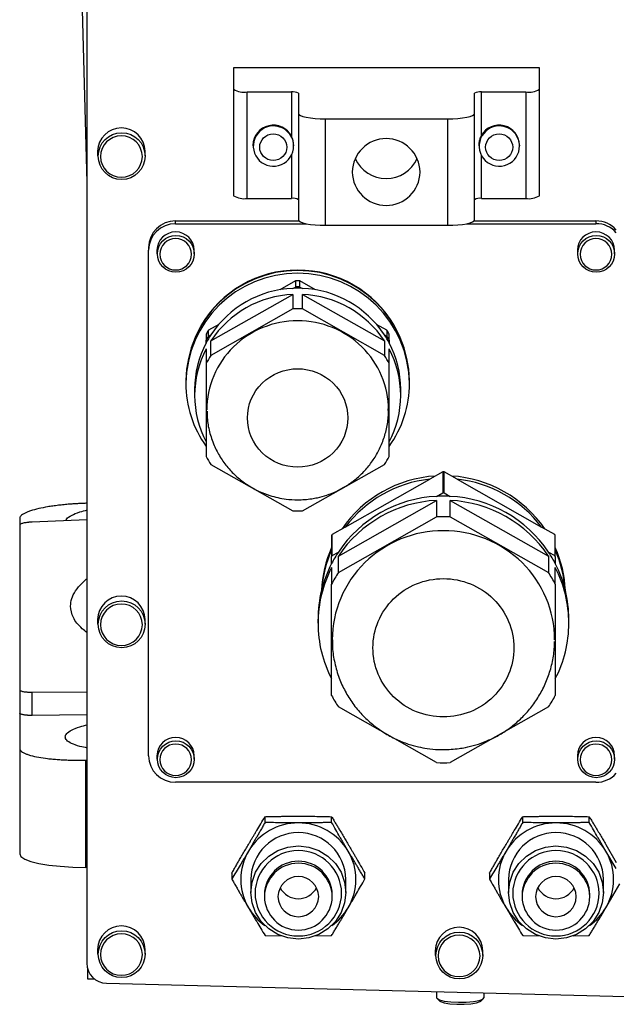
# Model space of a CAD drawing. Extents: x 0 to 841, y 0 to 594.
# Tile 104 of 142: x 727 to 741, y 139 to 163. Entities that reach past the tile are written whole.
import ezdxf

# ---------------------------------------------------------------- set-up
doc = ezdxf.new("R2010")
doc.units = 0
doc.layers.get('0').update_dxf_attribs({"linetype": 'CONTINUOUS'})

msp = doc.modelspace()

# ---------------------------------------------------------------- linework, layer by layer
at = {"color": 7, "linetype": 'CONTINUOUS'}
for p, q in [((728.3855, 175.0015), (728.3855, 139.6122)), ((728.1924, 166.0227), (728.3855, 158.7964)), ((731.9938, 161.6101), (731.9938, 161.0825)), ((739.5105, 161.6101), (731.9938, 161.6101)), ((739.5105, 161.0825), (739.5105, 161.6101)), ((731.9938, 161.0825), (731.9938, 158.4685)), ((732.3272, 161.0165), (733.4188, 161.0165)), ((732.3272, 158.4026), (732.3272, 161.0165)), ((733.4188, 161.0165), (733.4188, 159.9232)), ((733.5855, 160.9835), (733.5855, 160.4889)), ((737.9188, 160.4889), (737.9188, 160.9835)), ((738.0855, 161.0165), (739.1772, 161.0165)), ((738.0855, 159.9483), (738.0855, 161.0165)), ((739.1772, 161.0165), (739.1772, 158.4026)), ((739.5105, 158.4685), (739.5105, 161.0825)), ((733.5855, 160.4889), (733.5855, 157.8749)), ((737.9188, 157.8749), (737.9188, 160.4889)), ((734.2522, 157.743), (734.2522, 160.357)), ((734.2522, 160.357), (737.2522, 160.357)), ((737.2522, 160.357), (737.2522, 157.743)), ((732.4688, 159.7095), (732.4688, 159.693)), ((733.4688, 159.693), (733.4688, 159.7096)), ((738.0222, 159.7096), (738.0222, 159.693)), ((739.0222, 159.693), (739.0222, 159.7095)), ((728.6522, 159.5596), (728.6522, 159.4441)), ((729.8188, 159.4441), (729.8188, 159.5596)), ((732.3272, 158.4026), (733.4188, 158.4026)), ((738.0855, 158.4026), (739.1772, 158.4026)), ((730.5688, 157.8475), (733.6001, 157.8475)), ((730.5688, 157.7815), (730.5688, 157.8475)), ((730.5688, 157.7815), (733.7815, 157.7815)), ((734.2522, 157.743), (737.2522, 157.743)), ((737.7228, 157.7815), (740.9022, 157.7815)), ((737.9042, 157.8475), (740.9022, 157.8475)), ((740.9022, 157.8475), (740.9022, 157.7815)), ((729.9022, 157.194), (729.9022, 157.128)), ((729.9022, 144.7118), (729.9022, 157.128)), ((730.1105, 157.128), (730.1105, 157.0423)), ((731.0272, 157.0423), (731.0272, 157.128)), ((740.4438, 157.128), (740.4438, 157.0423)), ((741.3605, 157.0423), (741.3605, 157.128)), ((733.5119, 156.3742), (733.1273, 156.1565)), ((733.5119, 156.3742), (733.5119, 156.2258)), ((733.6258, 156.2258), (733.6258, 156.3742)), ((734.0103, 156.1565), (733.6258, 156.3742)), ((731.4356, 154.9023), (733.452, 156.0435)), ((733.452, 156.1919), (733.5119, 156.2258)), ((733.452, 156.0435), (733.452, 155.6873)), ((733.6258, 156.2258), (733.6856, 156.1919)), ((733.6856, 155.6873), (733.6856, 156.0435)), ((733.6856, 156.0435), (735.702, 154.9023)), ((733.452, 155.6873), (731.4356, 154.5462)), ((735.702, 154.5462), (733.6856, 155.6873)), ((731.6292, 155.3087), (731.3758, 155.1653)), ((735.7619, 155.1653), (735.5084, 155.3087)), ((731.3188, 155.0686), (731.3188, 154.9202)), ((731.3758, 155.0169), (731.3758, 155.1653)), ((731.3758, 155.0169), (731.4356, 155.0507)), ((735.702, 155.0507), (735.7619, 155.0169)), ((735.7619, 155.1653), (735.7619, 155.0169)), ((735.8188, 154.9202), (735.8188, 155.0686)), ((731.3188, 154.8524), (731.3188, 154.9202)), ((731.4356, 154.5462), (731.4356, 154.9023)), ((735.702, 154.9023), (735.702, 154.5462)), ((735.8188, 154.9202), (735.8188, 154.8524)), ((731.3188, 154.704), (731.3188, 154.3479)), ((735.8188, 154.3479), (735.8188, 154.704)), ((731.3188, 154.3479), (731.3188, 152.0656)), ((735.8188, 152.0656), (735.8188, 154.3479)), ((730.8188, 153.9256), (730.8188, 153.8597)), ((736.3188, 153.8597), (736.3188, 153.9256)), ((731.0355, 153.7113), (731.0355, 153.5629)), ((736.1022, 153.5629), (736.1022, 153.7113)), ((731.4356, 151.8673), (733.452, 150.7261)), ((733.6856, 150.7261), (735.702, 151.8673)), ((737.1369, 151.6865), (736.8155, 151.5046)), ((737.1369, 151.6865), (737.1369, 151.1688)), ((737.1674, 151.1688), (737.1674, 151.6865)), ((737.4888, 151.5046), (737.1674, 151.6865)), ((734.7388, 150.3293), (736.8155, 151.5046)), ((737.4888, 151.5046), (739.5655, 150.3293)), ((734.5695, 149.6169), (736.9848, 150.9837)), ((736.9848, 151.0826), (737.1369, 151.1688)), ((736.9848, 150.9837), (736.9848, 150.5781)), ((737.1674, 151.1688), (737.3195, 151.0826)), ((737.3195, 150.5781), (737.3195, 150.9837)), ((737.3195, 150.9837), (739.7348, 149.6169)), ((728.3855, 150.9125), (728.3585, 150.9117)), ((726.7355, 150.5403), (726.7355, 150.3774)), ((728.3855, 150.5088), (727.0398, 150.4509)), ((734.5695, 149.2112), (736.9848, 150.5781)), ((737.3195, 150.5781), (739.7348, 149.2112)), ((726.7355, 150.3774), (726.7355, 146.3305)), ((734.7388, 150.3293), (734.4174, 150.1474)), ((739.8869, 150.1474), (739.5655, 150.3293)), ((734.4022, 150.1215), (734.4022, 149.6038)), ((734.4174, 149.6297), (734.4174, 150.1474)), ((739.8869, 150.1474), (739.8869, 149.6297)), ((739.9022, 149.6038), (739.9022, 150.1215)), ((734.4022, 149.4316), (734.4022, 149.6038)), ((734.4174, 149.6297), (734.5695, 149.7158)), ((734.5695, 149.2112), (734.5695, 149.6169)), ((739.7348, 149.7158), (739.8869, 149.6297)), ((739.7348, 149.6169), (739.7348, 149.2112)), ((739.9022, 149.6038), (739.9022, 149.4316)), ((734.4022, 149.3327), (734.4022, 148.927)), ((739.9022, 148.927), (739.9022, 149.3327)), ((734.4022, 146.1933), (734.4022, 148.927)), ((739.9022, 148.927), (739.9022, 146.1933)), ((728.6522, 148.0582), (728.6522, 147.9428)), ((729.8188, 147.9428), (729.8188, 148.0582)), ((734.0688, 148.0647), (734.0688, 147.9658)), ((740.2355, 147.9658), (740.2355, 148.0647)), ((734.4253, 147.5602), (734.4254, 147.5175)), ((726.7355, 146.3305), (726.7355, 145.7587)), ((727.0398, 146.2726), (728.3855, 146.2838)), ((727.0398, 145.7008), (727.0398, 146.2726)), ((736.9848, 144.5423), (734.5695, 145.9091)), ((739.7348, 145.9091), (737.3195, 144.5423)), ((726.7355, 145.7587), (726.7355, 144.892)), ((728.3855, 145.712), (727.0398, 145.7008)), ((726.7355, 144.892), (726.7355, 142.2975)), ((730.1105, 144.7118), (730.1105, 144.626)), ((731.0272, 144.626), (731.0272, 144.7118)), ((740.4438, 144.7118), (740.4438, 144.626)), ((741.3605, 144.626), (741.3605, 144.7118)), ((728.3585, 144.604), (728.3855, 144.6046)), ((728.3585, 141.9678), (728.3585, 144.604)), ((740.9022, 144.0583), (730.5688, 144.0583)), ((732.7676, 143.0724), (732.7676, 143.2141)), ((734.4034, 143.0724), (734.4034, 143.2141)), ((739.1009, 143.0724), (739.1009, 143.2141)), ((740.7367, 143.0724), (740.7367, 143.2141)), ((741.1457, 142.5314), (741.4022, 142.0887)), ((741.4022, 141.9383), (741.1457, 142.3665)), ((728.3855, 141.9677), (728.3585, 141.9678)), ((731.9497, 141.8254), (731.9497, 141.6838)), ((735.2213, 141.6838), (735.2213, 141.8254)), ((738.283, 141.8254), (738.283, 141.6838)), ((732.4188, 141.6722), (732.4188, 141.3527)), ((734.7522, 141.3527), (734.7522, 141.6722)), ((738.7522, 141.6722), (738.7522, 141.3527)), ((741.0855, 141.3527), (741.0855, 141.6722)), ((741.1457, 140.9778), (741.4853, 141.5641)), ((732.7522, 141.2995), (732.7522, 141.25)), ((734.4188, 141.25), (734.4188, 141.2995)), ((739.0855, 141.2995), (739.0855, 141.25)), ((740.7522, 141.25), (740.7522, 141.2995)), ((732.7676, 140.2951), (733.2068, 140.2889)), ((734.0117, 140.2895), (734.4034, 140.2951)), ((739.1009, 140.2951), (739.5402, 140.2889)), ((740.345, 140.2895), (740.7367, 140.2951)), ((728.6522, 139.955), (728.6522, 139.8395)), ((729.8188, 139.8395), (729.8188, 139.955)), ((736.9522, 139.9223), (736.9522, 139.8069)), ((738.1188, 139.8069), (738.1188, 139.9223)), ((728.4022, 139.4867), (728.4022, 139.2334)), ((728.4022, 139.2334), (728.5738, 139.229)), ((728.8724, 139.1223), (743.4022, 138.7493)), ((736.9855, 138.914), (736.9855, 138.771)), ((738.1522, 138.771), (738.1522, 138.8841)), ((736.9975, 138.7477), (737.0628, 138.685)), ((738.0749, 138.685), (738.1402, 138.7477))]:
    msp.add_line(p, q, dxfattribs=at)
at = {"color": 8, "linetype": 'CONTINUOUS'}
for p, q in [((733.4188, 159.4794), (733.4188, 158.4026)), ((738.0855, 158.4026), (738.0855, 159.4543))]:
    msp.add_line(p, q, dxfattribs=at)
at = {"color": 7, "linetype": 'CONTINUOUS'}
for points in [[(733.5855, 160.4889), (733.5983, 160.4631), (733.6362, 160.4384), (733.6978, 160.4156), (733.7808, 160.3956), (733.8818, 160.3792), (733.997, 160.367), (734.1221, 160.3595), (734.2522, 160.357)], [(737.2522, 160.357), (737.3822, 160.3595), (737.5073, 160.367), (737.6225, 160.3792), (737.7236, 160.3956), (737.8065, 160.4156), (737.8681, 160.4384), (737.906, 160.4631), (737.9188, 160.4889)], [(733.3592, 159.9993), (733.4387, 159.8607), (733.4688, 159.693)], [(738.9125, 159.9993), (738.992, 159.8607), (739.0222, 159.693)], [(733.5855, 157.8749), (733.5983, 157.8492), (733.6362, 157.8244), (733.6978, 157.8016), (733.7808, 157.7816), (733.8818, 157.7652), (733.997, 157.7531), (734.1221, 157.7455), (734.2522, 157.743)], [(737.2522, 157.743), (737.3822, 157.7455), (737.5073, 157.7531), (737.6225, 157.7652), (737.7236, 157.7816), (737.8065, 157.8016), (737.8681, 157.8244), (737.906, 157.8492), (737.9188, 157.8749)], [(734.7522, 141.3527), (734.7229, 141.0983), (734.6366, 140.8565), (734.4976, 140.6397), (734.3129, 140.4586), (734.0917, 140.3224), (733.8451, 140.2378), (733.5855, 140.2091), (733.3259, 140.2378), (733.0793, 140.3224), (732.8581, 140.4586), (732.6734, 140.6397), (732.5344, 140.8565), (732.4481, 141.0983), (732.4188, 141.3527), (732.4481, 141.6072), (732.5344, 141.8489), (732.6734, 142.0658), (732.8581, 142.2468), (733.0793, 142.3831), (733.3259, 142.4677), (733.5855, 142.4963), (733.8451, 142.4677), (734.0917, 142.3831), (734.3129, 142.2468), (734.4976, 142.0658), (734.6366, 141.8489), (734.7229, 141.6072), (734.7522, 141.3527)], [(741.0855, 141.3527), (741.0562, 141.0983), (740.97, 140.8565), (740.831, 140.6397), (740.6462, 140.4586), (740.425, 140.3224), (740.1784, 140.2378), (739.9188, 140.2091), (739.6592, 140.2378), (739.4126, 140.3224), (739.1914, 140.4586), (739.0067, 140.6397), (738.8677, 140.8565), (738.7814, 141.0983), (738.7522, 141.3527), (738.7814, 141.6072), (738.8677, 141.8489), (739.0067, 142.0658), (739.1914, 142.2468), (739.4126, 142.3831), (739.6592, 142.4677), (739.9188, 142.4963), (740.1784, 142.4677), (740.425, 142.3831), (740.6462, 142.2468), (740.831, 142.0658), (740.97, 141.8489), (741.0562, 141.6072), (741.0855, 141.3527)], [(726.7355, 142.2975), (726.7665, 142.2342), (726.8582, 142.1733), (727.0074, 142.117), (727.2083, 142.0674), (727.4537, 142.0263), (727.7342, 141.9953), (728.0397, 141.9756), (728.3585, 141.9678)], [(736.9855, 138.771), (736.9934, 138.752), (737.0558, 138.716), (737.1737, 138.686), (737.3345, 138.6653), (737.5207, 138.6559), (737.712, 138.6591), (737.8879, 138.6743), (738.0292, 138.7001), (738.1206, 138.7335), (738.1522, 138.771), (738.1522, 138.771)], [(737.0628, 138.685), (737.0833, 138.6706), (737.173, 138.6399), (737.3105, 138.6171), (737.4791, 138.6049), (737.6585, 138.6049), (737.8272, 138.6171), (737.9646, 138.6399), (738.0543, 138.6706), (738.0749, 138.685)]]:
    msp.add_lwpolyline(points, dxfattribs=at)
for centre, radius in [((729.2435, 159.4417), 0.5754), ((730.5751, 157.0402), 0.4521), ((740.9084, 157.0402), 0.4521), ((729.2435, 147.9404), 0.5754), ((730.5751, 144.6239), 0.4521), ((740.9084, 144.6239), 0.4521), ((729.2435, 139.8371), 0.5754), ((737.5435, 139.8044), 0.5754)]:
    msp.add_circle(centre, radius, dxfattribs=at)
for centre, radius, start, end in [((732.2471, 161.4871), 0.4774, 237.96004, 279.65561), ((733.4589, 160.7812), 0.2387, 57.96048, 99.65558), ((738.0455, 160.7812), 0.2387, 80.34442, 122.03952), ((739.2572, 161.4871), 0.4774, 260.34456, 302.03975), ((729.2355, 159.5504), 0.5834, 0.8961, 179.1039), ((732.97, 159.6999), 0.5013, 26.45204, 178.89559), ((732.9734, 159.6878), 0.4954, 90.54512, 0.60922), ((738.5268, 159.6878), 0.4954, 90.54512, 0.60922), ((738.5209, 159.6998), 0.5013, 1.10815, 150.29261), ((729.2355, 159.4231), 0.5167, 0.86581, 179.13419), ((735.7455, 159.0373), 0.8334, 0.87183, 179.12817), ((729.2355, 159.4388), 0.5167, 180.86609, 359.13391), ((735.7455, 159.7301), 0.8391, 204.68112, 335.31888), ((735.7455, 159.0627), 0.8334, 180.87187, 359.12813), ((732.2471, 158.8732), 0.4774, 237.96004, 279.65561), ((739.2572, 158.8732), 0.4774, 260.34456, 302.03975), ((733.4589, 158.1672), 0.2387, 57.96048, 99.65558), ((738.0455, 158.1672), 0.2387, 80.34442, 122.03952), ((730.5623, 157.1873), 0.6602, 89.43371, 179.42227), ((730.5623, 157.1214), 0.6602, 89.43371, 179.42227), ((740.904, 157.176), 0.6714, 42.10372, 90.15834), ((740.904, 157.1101), 0.6714, 42.10372, 90.15834), ((730.5688, 157.1207), 0.4584, 0.92077, 179.07923), ((740.9022, 157.1207), 0.4584, 0.9207, 179.0793), ((730.5688, 157.0228), 0.3917, 0.92067, 179.07933), ((740.9022, 157.0228), 0.3917, 0.92062, 179.07938), ((730.5688, 157.0354), 0.3917, 180.92067, 359.07933), ((740.9022, 157.0354), 0.3917, 180.92062, 359.07938), ((733.5688, 153.8825), 2.7503, 0.89908, 179.10092), ((733.5688, 153.8165), 2.7503, 0.89908, 179.10092), ((733.5688, 153.8837), 2.7574, 30.26709, 149.73291), ((733.5688, 153.7591), 2.6157, 88.75265, 91.24735), ((733.559, 153.6509), 2.5433, 92.41007, 146.60411), ((733.559, 153.5025), 2.5433, 92.41007, 146.60411), ((733.5688, 153.6097), 2.5848, 87.40998, 92.59002), ((733.5688, 153.6107), 2.6157, 88.75265, 91.24735), ((733.5787, 153.6509), 2.5433, 33.39587, 87.58995), ((733.5787, 153.5025), 2.5433, 33.39587, 87.58995), ((733.5688, 153.1052), 2.5848, 87.40998, 92.59002), ((733.5038, 153.8468), 2.5034, 148.21858, 150.78666), ((733.504, 153.6989), 2.471, 146.83286, 152.17144), ((733.6332, 153.6987), 2.4715, 27.8292, 33.16676), ((733.6332, 153.8464), 2.5041, 29.21426, 31.78159), ((733.4794, 153.7102), 2.4439, 152.13682, 179.97544), ((733.5038, 153.6984), 2.5034, 148.21858, 150.78666), ((733.6332, 153.698), 2.5041, 29.21426, 31.78159), ((733.6582, 153.7102), 2.4439, 0.02461, 27.86313), ((733.4794, 153.5618), 2.4439, 152.13682, 179.97544), ((733.6582, 153.5618), 2.4439, 0.02461, 27.86313), ((733.504, 153.1944), 2.471, 146.83286, 152.17144), ((733.6332, 153.1941), 2.4715, 27.8292, 33.16676), ((733.4799, 153.8626), 2.6611, 180.06205, 215.69794), ((733.6562, 153.8631), 2.6627, 324.31319, 359.92682), ((733.4794, 153.5639), 2.4439, 180.02452, 207.86322), ((733.6582, 153.5639), 2.4439, 332.13683, 359.97543), ((733.504, 153.2191), 2.471, 207.82856, 213.16714), ((733.6332, 153.2194), 2.4715, 326.83324, 332.1708), ((737.1522, 148.4598), 3.2268, 89.72946, 90.27054), ((737.1389, 148.5787), 3.0096, 93.53311, 145.48104), ((737.1397, 148.5093), 3.0127, 96.17808, 142.83606), ((737.1619, 148.5726), 3.016, 34.57774, 86.40811), ((737.1646, 148.5093), 3.0127, 37.16395, 83.8219), ((737.1401, 147.991), 3.0955, 92.87532, 146.13883), ((737.1401, 147.8921), 3.0955, 92.87532, 146.13883), ((737.1522, 147.9418), 3.1453, 86.94939, 93.05061), ((737.1522, 147.942), 3.2268, 89.72946, 90.27054), ((737.1643, 147.991), 3.0955, 33.86116, 87.12469), ((737.1643, 147.8921), 3.0955, 33.86116, 87.12469), ((733.5688, 153.3083), 2.5848, 267.40998, 272.59002), ((737.1522, 147.4373), 3.1453, 86.94939, 93.05061), ((737.055, 148.5763), 3.0701, 149.22051, 149.78078), ((737.2529, 148.5785), 3.0659, 30.21833, 30.77936), ((737.0443, 148.6473), 2.8922, 156.00017, 177.4932), ((737.0461, 148.5809), 2.894, 156.00548, 175.77676), ((737.26, 148.6473), 2.8922, 2.50682, 23.99984), ((737.2596, 148.5812), 2.8926, 4.2186, 23.9992), ((737.0741, 148.0493), 3.0083, 146.35967, 152.64451), ((737.055, 148.0586), 3.0701, 149.22051, 149.78078), ((737.2305, 148.0494), 3.008, 27.35517, 33.64064), ((737.2529, 148.0608), 3.0659, 30.21833, 30.77936), ((737.043, 148.0635), 2.9741, 152.61336, 179.97654), ((737.043, 147.9646), 2.9741, 152.61336, 179.97654), ((737.2614, 148.0635), 2.9741, 0.02342, 27.38668), ((737.2614, 147.9646), 2.9741, 0.02342, 27.38668), ((737.0741, 147.5447), 3.0083, 146.35967, 152.64451), ((737.2305, 147.5449), 3.008, 27.35517, 33.64064), ((729.2355, 148.0491), 0.5834, 0.89618, 179.10382), ((729.2355, 147.9218), 0.5167, 0.86581, 179.13419), ((729.2355, 147.9374), 0.5167, 180.86581, 359.13419), ((737.043, 147.967), 2.9741, 180.02343, 207.38667), ((737.2614, 147.967), 2.9741, 332.6133, 359.9766), ((737.0741, 147.5757), 3.0083, 207.35547, 213.64024), ((737.2305, 147.5755), 3.008, 326.35945, 332.64484), ((730.5688, 144.7044), 0.4584, 0.92071, 179.07929), ((740.9022, 144.7044), 0.4584, 0.92065, 179.07935), ((730.5688, 144.6065), 0.3917, 0.9207, 179.0793), ((740.9022, 144.6065), 0.3917, 0.92065, 179.07935), ((730.5623, 144.7184), 0.6602, 180.57775, 270.56627), ((730.5688, 144.6191), 0.3917, 180.92076, 359.07924), ((737.1522, 147.6832), 3.1454, 266.94953, 273.05047), ((740.9022, 144.6191), 0.3917, 180.92071, 359.07929), ((740.9037, 144.7303), 0.672, 269.86536, 317.8727), ((733.5803, 141.639), 1.4219, 89.78915, 149.22499), ((733.5907, 141.639), 1.4219, 30.775, 90.21084), ((739.9136, 141.639), 1.4219, 89.78914, 149.22501), ((739.9241, 141.639), 1.4219, 30.77498, 90.21086), ((733.5855, 141.6547), 1.1668, 0.85689, 179.14311), ((739.9188, 141.6547), 1.1668, 0.85691, 179.14309), ((733.5366, 141.6714), 1.3677, 149.45516, 179.96783), ((733.5855, 141.3161), 1.0645, 0.88436, 179.11564), ((733.6366, 141.6722), 1.3655, 329.43642, 30.56358), ((739.8699, 141.6714), 1.3677, 149.45518, 179.96781), ((739.9188, 141.3161), 1.0645, 0.88437, 179.11563), ((739.9699, 141.6722), 1.3655, 329.43642, 30.56358), ((733.5855, 141.2868), 0.8334, 0.87188, 179.12812), ((733.5855, 141.2374), 0.8334, 0.87188, 179.12812), ((739.9188, 141.2868), 0.8334, 0.87187, 179.12813), ((739.9188, 141.2374), 0.8334, 0.87186, 179.12814), ((733.5855, 141.2425), 0.5001, 0.86585, 179.13415), ((739.9188, 141.2425), 0.5001, 0.86585, 179.13415), ((733.5366, 141.6729), 1.3677, 180.03216, 210.54486), ((739.8699, 141.6729), 1.3677, 180.03218, 210.54484), ((733.5855, 141.3489), 1.0645, 180.88436, 359.11564), ((733.5855, 141.7014), 0.5038, 207.42834, 332.57166), ((739.9188, 141.3489), 1.0645, 180.88437, 359.11563), ((739.9188, 141.7014), 0.5038, 207.42833, 332.57167), ((733.5855, 141.2627), 0.8334, 180.87188, 359.12812), ((733.5855, 141.2576), 0.5001, 180.86584, 359.13416), ((739.9188, 141.2627), 0.8334, 180.87187, 359.12813), ((739.9188, 141.2576), 0.5001, 180.86585, 359.13415), ((733.5645, 141.6899), 1.4004, 210.56099, 235.11863), ((733.6065, 141.6899), 1.4004, 304.88131, 329.43906), ((739.8978, 141.6898), 1.4004, 210.56078, 235.11888), ((739.9399, 141.6898), 1.4004, 304.8811, 329.43925), ((729.2355, 139.9458), 0.5834, 0.89618, 179.10382), ((729.2355, 139.8185), 0.5167, 0.86584, 179.13416), ((737.5355, 139.9132), 0.5834, 0.89617, 179.10383), ((737.5355, 139.7859), 0.5167, 0.86583, 179.13417), ((729.2355, 139.8342), 0.5167, 180.86583, 359.13417), ((728.8803, 139.617), 0.4948, 180.55767, 269.08626), ((737.5355, 139.8015), 0.5167, 180.86585, 359.13415)]:
    msp.add_arc(centre, radius, start, end, dxfattribs=at)
at = {"color": 8, "linetype": 'CONTINUOUS'}
for centre, start, end in [((732.9703, 159.68), 39.39438, 90.18151), ((738.5237, 159.68), 39.39439, 90.18153)]:
    msp.add_arc(centre, 0.5032, start, end, dxfattribs=at)
at = {"color": 7, "linetype": 'CONTINUOUS'}
for points, knots in [([(732.6355, 159.6601), (732.6355, 159.8404), (732.7849, 159.9868), (733.1528, 159.9868), (733.3022, 159.8404), (733.3022, 159.6601)], [0, 0, 0, 0, 0.5, 0.5, 1, 1, 1, 1]), ([(733.4688, 159.708), (733.4687, 159.716), (733.4685, 159.7328), (733.4663, 159.7594), (733.4624, 159.7885), (733.456, 159.8208), (733.4481, 159.8495), (733.439, 159.8767), (733.4301, 159.8995), (733.4224, 159.9157), (733.4188, 159.9232)], [0, 0, 0, 0, 0.1078326, 0.2276881, 0.3595884, 0.5035494, 0.6704739, 0.7586414, 0.8881401, 1, 1, 1, 1]), ([(738.0855, 159.9483), (738.0826, 159.943), (738.0765, 159.932), (738.0677, 159.914), (738.0589, 159.8941), (738.0485, 159.8669), (738.0373, 159.8307), (738.0282, 159.7875), (738.023, 159.7453), (738.0224, 159.7192), (738.0222, 159.7071)], [0, 0, 0, 0, 0.0717988, 0.1509046, 0.2373477, 0.3307168, 0.4952566, 0.6864261, 0.8546434, 1, 1, 1, 1]), ([(738.1888, 159.6601), (738.1888, 159.8404), (738.3382, 159.9868), (738.7061, 159.9868), (738.8555, 159.8404), (738.8555, 159.6601)], [0, 0, 0, 0, 0.5, 0.5, 1, 1, 1, 1]), ([(733.3022, 159.6601), (733.3022, 159.4797), (733.1528, 159.3333), (732.7849, 159.3333), (732.6355, 159.4797), (732.6355, 159.6601)], [0, 0, 0, 0, 0.5, 0.5, 1, 1, 1, 1]), ([(738.8555, 159.6601), (738.8555, 159.4797), (738.7061, 159.3333), (738.3382, 159.3333), (738.1888, 159.4797), (738.1888, 159.6601)], [0, 0, 0, 0, 0.5, 0.5, 1, 1, 1, 1]), ([(735.8022, 153.2067), (735.8022, 153.7873), (735.5669, 154.3442), (734.7292, 155.1653), (734.1611, 155.3959), (732.9765, 155.3959), (732.4084, 155.1653), (731.5708, 154.3442), (731.3355, 153.7873), (731.3355, 153.2067)], [0, 0, 0, 0, 0.25, 0.25, 0.5, 0.5, 0.75, 0.75, 1, 1, 1, 1]), ([(732.3355, 153.0089), (732.3355, 153.3295), (732.4654, 153.637), (732.928, 154.0904), (733.2417, 154.2178), (733.8959, 154.2178), (734.2096, 154.0904), (734.6722, 153.637), (734.8022, 153.3295), (734.8022, 153.0089)], [0, 0, 0, 0, 0.25, 0.25, 0.5, 0.5, 0.75, 0.75, 1, 1, 1, 1]), ([(731.3417, 153.1796), (731.3422, 153.1091), (731.3435, 152.9233), (731.4064, 152.6238), (731.5212, 152.3027), (731.6818, 152.011), (731.8749, 151.7555), (732.1011, 151.5319), (732.3526, 151.3455), (732.6152, 151.2024), (732.8599, 151.1074), (733.0815, 151.0481), (733.3102, 151.007), (733.474, 151.0012), (733.5688, 150.9978)], [0, 0, 0, 0, 0.0612432, 0.161333, 0.2641915, 0.3569644, 0.4494272, 0.5412856, 0.6319338, 0.7198213, 0.799463, 0.8584618, 0.9180662, 1, 1, 1, 1]), ([(733.5688, 150.9978), (733.6843, 151.0026), (733.8474, 151.0095), (734.0855, 151.0552), (734.2878, 151.1107), (734.5214, 151.2034), (734.7557, 151.3289), (734.9847, 151.4905), (735.1994, 151.6876), (735.3919, 151.9187), (735.555, 152.1809), (735.6832, 152.4703), (735.7668, 152.7821), (735.8057, 153.0404), (735.798, 153.192), (735.7959, 153.2339)], [0, 0, 0, 0, 0.0981335, 0.1387195, 0.206091, 0.2764838, 0.352401, 0.4321179, 0.5149695, 0.6004535, 0.6882494, 0.7781676, 0.8701239, 0.9641281, 1, 1, 1, 1]), ([(734.8022, 153.0089), (734.8022, 152.6882), (734.6722, 152.3807), (734.2096, 151.9273), (733.8959, 151.7999), (733.2417, 151.7999), (732.928, 151.9273), (732.4654, 152.3807), (732.3355, 152.6882), (732.3355, 153.0089)], [0, 0, 0, 0, 0.25, 0.25, 0.5, 0.5, 0.75, 0.75, 1, 1, 1, 1]), ([(728.3585, 150.9117), (728.3419, 150.9111), (728.3088, 150.91), (728.2592, 150.9081), (728.2098, 150.9058), (728.1607, 150.9033), (728.1118, 150.9005), (728.063, 150.8973), (728.0146, 150.894), (727.9347, 150.8879), (727.8248, 150.8781), (727.6862, 150.863), (727.5513, 150.8454), (727.3858, 150.8196), (727.1899, 150.7811), (727.0267, 150.7363), (726.9167, 150.6957), (726.8501, 150.6648), (726.7983, 150.6335), (726.766, 150.6056), (726.7473, 150.5813), (726.7373, 150.5608), (726.7361, 150.5472), (726.7355, 150.5403)], [0, 0, 0, 0, 0.0193667, 0.0386807, 0.0579591, 0.077219, 0.0964777, 0.1157523, 0.1350601, 0.1544181, 0.2118891, 0.2693908, 0.3294992, 0.3896395, 0.500082, 0.6298965, 0.6932151, 0.7565654, 0.8181358, 0.8798944, 0.9200131, 0.9599971, 1, 1, 1, 1]), ([(727.87, 150.4866), (727.8749, 150.5018), (727.8893, 150.5455), (728.0043, 150.6178), (728.1752, 150.6919), (728.3372, 150.7327), (728.4022, 150.7491)], [0, 0, 0, 0, 0.1638031, 0.4715929, 0.788, 1, 1, 1, 1]), ([(727.0398, 150.4509), (727.032, 150.4506), (727.0166, 150.4499), (726.9938, 150.4484), (726.9714, 150.4466), (726.9496, 150.4446), (726.9282, 150.4422), (726.8984, 150.4385), (726.8617, 150.4327), (726.8198, 150.4239), (726.7832, 150.4135), (726.7586, 150.4029), (726.7444, 150.3935), (726.7369, 150.3854), (726.736, 150.3801), (726.7355, 150.3774)], [0, 0, 0, 0, 0.0473804, 0.0942922, 0.140963, 0.1876239, 0.234506, 0.2818373, 0.3909034, 0.5001392, 0.6280023, 0.7560367, 0.8374389, 0.9183606, 1, 1, 1, 1]), ([(739.8855, 147.5602), (739.8855, 148.2708), (739.5975, 148.9523), (738.5723, 149.9572), (737.8771, 150.2395), (736.4273, 150.2395), (735.732, 149.9572), (734.7068, 148.9523), (734.4188, 148.2708), (734.4188, 147.5602)], [0, 0, 0, 0, 0.25, 0.25, 0.5, 0.5, 0.75, 0.75, 1, 1, 1, 1]), ([(727.9849, 148.386), (727.9909, 148.4473), (728.003, 148.5714), (728.1003, 148.761), (728.234, 148.9193), (728.3373, 149.0183), (728.3804, 149.0528), (728.3855, 149.0568)], [0, 0, 0, 0, 0.2750218, 0.5568804, 0.8450304, 0.9817196, 1, 1, 1, 1]), ([(735.4188, 147.3623), (735.4188, 147.8129), (735.6015, 148.2451), (736.2516, 148.8824), (736.6925, 149.0614), (737.6119, 149.0614), (738.0528, 148.8824), (738.7029, 148.2451), (738.8855, 147.8129), (738.8855, 147.3623)], [0, 0, 0, 0, 0.25, 0.25, 0.5, 0.5, 0.75, 0.75, 1, 1, 1, 1]), ([(728.3855, 147.7375), (728.3465, 147.7691), (728.1981, 147.8896), (728.0279, 148.1051), (727.9992, 148.2925), (727.9849, 148.386)], [0, 0, 0, 0, 0.1512237, 0.5764926, 1, 1, 1, 1]), ([(734.4254, 147.5175), (734.4247, 147.4664), (734.4223, 147.289), (734.4743, 146.985), (734.5782, 146.6257), (734.7304, 146.2923), (734.9184, 145.9913), (735.1438, 145.7182), (735.4012, 145.4778), (735.684, 145.275), (735.9808, 145.1141), (736.2668, 145.0012), (736.5238, 144.9298), (736.7703, 144.884), (736.9764, 144.8636), (737.1099, 144.8617), (737.1522, 144.8611)], [0, 0, 0, 0, 0.0364397, 0.1264917, 0.2185096, 0.3026984, 0.3867408, 0.4705239, 0.5538448, 0.6362903, 0.7168881, 0.7926959, 0.8536833, 0.9054865, 0.9700812, 1, 1, 1, 1]), ([(738.8855, 147.3623), (738.8855, 146.9117), (738.7029, 146.4795), (738.0528, 145.8423), (737.6119, 145.6633), (736.6925, 145.6633), (736.2516, 145.8423), (735.6015, 146.4795), (735.4188, 146.9117), (735.4188, 147.3623)], [0, 0, 0, 0, 0.25, 0.25, 0.5, 0.5, 0.75, 0.75, 1, 1, 1, 1]), ([(737.1522, 144.8611), (737.2802, 144.866), (737.4611, 144.8728), (737.7256, 144.9186), (737.9506, 144.9742), (738.2121, 145.067), (738.4768, 145.1929), (738.7394, 145.3554), (738.9908, 145.5542), (739.2234, 145.7885), (739.4306, 146.0561), (739.6057, 146.354), (739.7443, 146.6783), (739.8374, 147.0243), (739.8834, 147.3077), (739.8801, 147.4738), (739.8792, 147.5183)], [0, 0, 0, 0, 0.09054897, 0.1278657, 0.18981105, 0.25446294, 0.32412125, 0.39718235, 0.47301837, 0.55114566, 0.63124195, 0.71309587, 0.79658032, 0.8816373, 0.96826941, 1, 1, 1, 1]), ([(726.7355, 146.3305), (726.7357, 146.3289), (726.736, 146.3257), (726.7387, 146.321), (726.743, 146.3164), (726.7491, 146.312), (726.761, 146.3053), (726.7832, 146.2969), (726.8197, 146.2883), (726.8617, 146.2816), (726.9048, 146.2771), (726.9492, 146.2742), (726.9936, 146.2725), (727.0243, 146.2726), (727.0398, 146.2726)], [0, 0, 0, 0, 0.0491018, 0.0978034, 0.146361, 0.1950335, 0.2440776, 0.3719423, 0.4999894, 0.609061, 0.7183153, 0.812394, 0.9056723, 1, 1, 1, 1]), ([(727.0398, 145.7008), (727.032, 145.7007), (727.0166, 145.7007), (726.9938, 145.701), (726.9714, 145.7016), (726.9496, 145.7025), (726.9282, 145.7037), (726.8984, 145.706), (726.8617, 145.7098), (726.8198, 145.7165), (726.7832, 145.7251), (726.7586, 145.7344), (726.7444, 145.7431), (726.7369, 145.7507), (726.736, 145.756), (726.7355, 145.7587)], [0, 0, 0, 0, 0.0473804, 0.0942922, 0.140963, 0.1876239, 0.234506, 0.2818373, 0.3909034, 0.5001392, 0.6280023, 0.7560367, 0.8374389, 0.9183606, 1, 1, 1, 1]), ([(727.8522, 145.1726), (727.8597, 145.2004), (727.875, 145.2567), (728.0027, 145.3415), (728.1754, 145.4156), (728.3372, 145.4564), (728.4022, 145.4728)], [0, 0, 0, 0, 0.2636609, 0.5346946, 0.8133164, 1, 1, 1, 1]), ([(728.4022, 144.9007), (728.3372, 144.9138), (728.1754, 144.9463), (728.0027, 145.0115), (727.875, 145.0898), (727.8597, 145.1453), (727.8522, 145.1726)], [0, 0, 0, 0, 0.1866847, 0.4653072, 0.7363398, 1, 1, 1, 1]), ([(726.7355, 144.892), (726.7356, 144.8886), (726.736, 144.8819), (726.7384, 144.8718), (726.7424, 144.8617), (726.748, 144.8517), (726.7552, 144.8418), (726.7699, 144.8251), (726.7983, 144.8021), (726.85, 144.7734), (726.9167, 144.746), (727.0268, 144.7111), (727.1899, 144.6746), (727.3858, 144.6461), (727.5513, 144.6289), (727.6861, 144.6182), (727.8247, 144.6102), (727.9504, 144.6055), (728.0628, 144.603), (728.1606, 144.6021), (728.2592, 144.6023), (728.3254, 144.6035), (728.3585, 144.604)], [0, 0, 0, 0, 0.0200067, 0.0399932, 0.0599789, 0.0799827, 0.100024, 0.1201218, 0.1818478, 0.2434524, 0.3066779, 0.3701506, 0.4999296, 0.610376, 0.670482, 0.7306232, 0.788094, 0.845599, 0.8842484, 0.9227733, 0.9613113, 1, 1, 1, 1]), ([(732.3586, 142.5314), (732.3722, 142.5543), (732.3992, 142.6001), (732.4397, 142.6684), (732.4801, 142.7364), (732.5208, 142.8047), (732.5818, 142.9069), (732.6644, 143.0439), (732.7328, 143.1568), (732.7676, 143.2141)], [0, 0, 0, 0, 0.0989843, 0.1973719, 0.2958052, 0.3949081, 0.4952775, 0.7437921, 1, 1, 1, 1]), ([(732.7676, 143.2141), (732.8027, 143.215), (732.8721, 143.2168), (732.9756, 143.219), (733.0778, 143.2211), (733.1909, 143.2229), (733.315, 143.2243), (733.4505, 143.2254), (733.5404, 143.2256), (733.5855, 143.2257)], [0, 0, 0, 0, 0.1293273, 0.2560497, 0.3808354, 0.5044434, 0.6710723, 0.8352961, 1, 1, 1, 1]), ([(733.5855, 143.2257), (733.6125, 143.2257), (733.6665, 143.2256), (733.7473, 143.2251), (733.8281, 143.2245), (733.9094, 143.2238), (734.0317, 143.2222), (734.1967, 143.2192), (734.3338, 143.2158), (734.4034, 143.2141)], [0, 0, 0, 0, 0.0988823, 0.1971717, 0.2955088, 0.3945159, 0.4947884, 0.7435435, 1, 1, 1, 1]), ([(734.4034, 143.2141), (734.421, 143.1852), (734.4557, 143.1279), (734.5075, 143.0423), (734.5586, 142.9575), (734.6153, 142.8633), (734.6772, 142.7595), (734.7448, 142.6456), (734.7898, 142.5695), (734.8124, 142.5314)], [0, 0, 0, 0, 0.1294678, 0.2563252, 0.3812428, 0.5049825, 0.6714233, 0.8354705, 1, 1, 1, 1]), ([(738.692, 142.5314), (738.7055, 142.5543), (738.7325, 142.6001), (738.773, 142.6684), (738.8135, 142.7364), (738.8541, 142.8047), (738.9152, 142.9069), (738.9977, 143.0439), (739.0662, 143.1568), (739.1009, 143.2141)], [0, 0, 0, 0, 0.0989843, 0.1973719, 0.2958052, 0.3949081, 0.4952775, 0.7437921, 1, 1, 1, 1]), ([(739.1009, 143.2141), (739.136, 143.215), (739.2054, 143.2168), (739.309, 143.219), (739.4111, 143.2211), (739.5242, 143.2229), (739.6483, 143.2243), (739.7838, 143.2254), (739.8738, 143.2256), (739.9188, 143.2257)], [0, 0, 0, 0, 0.1293273, 0.2560497, 0.3808354, 0.5044434, 0.6710723, 0.8352961, 1, 1, 1, 1]), ([(739.9188, 143.2257), (739.9459, 143.2257), (739.9998, 143.2256), (740.0806, 143.2251), (740.1614, 143.2245), (740.2427, 143.2238), (740.365, 143.2222), (740.53, 143.2192), (740.6671, 143.2158), (740.7367, 143.2141)], [0, 0, 0, 0, 0.09888231, 0.19717169, 0.2955088, 0.39451593, 0.49478843, 0.74354349, 1, 1, 1, 1]), ([(740.7367, 143.2141), (740.7543, 143.1852), (740.789, 143.1279), (740.8408, 143.0423), (740.892, 142.9575), (740.9486, 142.8633), (741.0105, 142.7595), (741.0782, 142.6456), (741.1232, 142.5695), (741.1457, 142.5314)], [0, 0, 0, 0, 0.1294678, 0.2563252, 0.3812428, 0.5049825, 0.6714233, 0.8354705, 1, 1, 1, 1]), ([(732.7676, 143.0724), (732.75, 143.0417), (732.7153, 142.9809), (732.6635, 142.8906), (732.6123, 142.8018), (732.5557, 142.7039), (732.4938, 142.5971), (732.4262, 142.4811), (732.3812, 142.4047), (732.3586, 142.3665)], [0, 0, 0, 0, 0.1294717, 0.2563303, 0.3812465, 0.5049825, 0.6714223, 0.8354695, 1, 1, 1, 1]), ([(733.5855, 143.0608), (733.5632, 143.0608), (733.5186, 143.0609), (733.4516, 143.0611), (733.3729, 143.0616), (733.2823, 143.0624), (733.1461, 143.0642), (732.9743, 143.0672), (732.8372, 143.0707), (732.7676, 143.0724)], [0, 0, 0, 0, 0.0815352, 0.1630135, 0.244805, 0.3693862, 0.4947875, 0.7435429, 1, 1, 1, 1]), ([(734.4034, 143.0724), (734.3683, 143.0715), (734.2989, 143.0697), (734.1953, 143.0674), (734.0932, 143.0654), (733.9801, 143.0636), (733.856, 143.062), (733.7205, 143.0609), (733.6305, 143.0608), (733.5855, 143.0608)], [0, 0, 0, 0, 0.1293307, 0.2560541, 0.3808386, 0.5044434, 0.6710676, 0.8352915, 1, 1, 1, 1]), ([(734.8124, 142.3665), (734.8012, 142.3855), (734.7789, 142.4234), (734.7454, 142.4805), (734.706, 142.5479), (734.6606, 142.6258), (734.5925, 142.7431), (734.5066, 142.8919), (734.4382, 143.0117), (734.4034, 143.0724)], [0, 0, 0, 0, 0.081615, 0.1631729, 0.2450449, 0.3697494, 0.4952765, 0.7437933, 1, 1, 1, 1]), ([(739.1009, 143.0724), (739.0834, 143.0417), (739.0486, 142.9809), (738.9968, 142.8906), (738.9457, 142.8018), (738.889, 142.7039), (738.8272, 142.5971), (738.7595, 142.4811), (738.7145, 142.4047), (738.692, 142.3665)], [0, 0, 0, 0, 0.1294717, 0.2563303, 0.3812465, 0.5049825, 0.6714223, 0.8354695, 1, 1, 1, 1]), ([(739.9188, 143.0608), (739.8965, 143.0608), (739.8519, 143.0609), (739.785, 143.0611), (739.7063, 143.0616), (739.6156, 143.0624), (739.4795, 143.0642), (739.3076, 143.0672), (739.1705, 143.0707), (739.1009, 143.0724)], [0, 0, 0, 0, 0.0815352, 0.1630135, 0.244805, 0.3693862, 0.4947875, 0.7435429, 1, 1, 1, 1]), ([(740.7367, 143.0724), (740.7017, 143.0715), (740.6322, 143.0697), (740.5287, 143.0674), (740.4266, 143.0654), (740.3134, 143.0636), (740.1893, 143.062), (740.0539, 143.0609), (739.9639, 143.0608), (739.9188, 143.0608)], [0, 0, 0, 0, 0.1293307, 0.2560541, 0.3808386, 0.5044434, 0.6710676, 0.8352915, 1, 1, 1, 1]), ([(741.1457, 142.3665), (741.1345, 142.3855), (741.1122, 142.4234), (741.0787, 142.4805), (741.0393, 142.5479), (740.9939, 142.6258), (740.9259, 142.7431), (740.8399, 142.8919), (740.7715, 143.0117), (740.7367, 143.0724)], [0, 0, 0, 0, 0.081615, 0.1631729, 0.2450449, 0.3697494, 0.4952765, 0.7437933, 1, 1, 1, 1]), ([(731.9497, 141.8254), (731.9672, 141.8561), (732.002, 141.9169), (732.0538, 142.0072), (732.1049, 142.096), (732.1615, 142.1939), (732.2236, 142.3007), (732.2913, 142.4166), (732.3361, 142.4931), (732.3586, 142.5314)], [0, 0, 0, 0, 0.12946784, 0.25632523, 0.38124281, 0.50498246, 0.67142328, 0.83547048, 1, 1, 1, 1]), ([(734.8124, 142.5314), (734.8259, 142.5084), (734.8529, 142.4625), (734.8932, 142.3934), (734.9337, 142.3241), (734.9744, 142.2542), (735.0356, 142.1488), (735.118, 142.0059), (735.1865, 141.8862), (735.2213, 141.8254)], [0, 0, 0, 0, 0.0989843, 0.1973719, 0.2958052, 0.3949081, 0.4952775, 0.7437971, 1, 1, 1, 1]), ([(738.283, 141.8254), (738.3006, 141.8561), (738.3353, 141.9169), (738.3872, 142.0072), (738.4383, 142.096), (738.4948, 142.1939), (738.5569, 142.3007), (738.6246, 142.4166), (738.6695, 142.4931), (738.692, 142.5314)], [0, 0, 0, 0, 0.1294678, 0.2563252, 0.3812428, 0.5049825, 0.6714233, 0.8354705, 1, 1, 1, 1]), ([(732.3586, 142.3665), (732.3475, 142.3475), (732.3251, 142.3097), (732.2916, 142.2531), (732.2522, 142.1867), (732.2069, 142.1105), (732.1388, 141.9967), (732.053, 141.8539), (731.9844, 141.741), (731.9497, 141.6838)], [0, 0, 0, 0, 0.081615, 0.1631729, 0.2450449, 0.3697494, 0.4952765, 0.7437933, 1, 1, 1, 1]), ([(735.2213, 141.6838), (735.2038, 141.7127), (735.169, 141.7699), (735.1171, 141.8556), (735.066, 141.9404), (735.0095, 142.0346), (734.9474, 142.1383), (734.8797, 142.2521), (734.8348, 142.3283), (734.8124, 142.3665)], [0, 0, 0, 0, 0.1294717, 0.2563303, 0.3812465, 0.5049825, 0.6714223, 0.8354695, 1, 1, 1, 1]), ([(738.692, 142.3665), (738.6808, 142.3475), (738.6585, 142.3097), (738.625, 142.2531), (738.5856, 142.1867), (738.5402, 142.1105), (738.4721, 141.9967), (738.3863, 141.8539), (738.3178, 141.741), (738.283, 141.6838)], [0, 0, 0, 0, 0.081615, 0.1631729, 0.2450449, 0.3697494, 0.4952765, 0.7437933, 1, 1, 1, 1]), ([(731.9497, 141.6838), (731.9672, 141.6531), (732.002, 141.5922), (732.0538, 141.502), (732.1049, 141.4132), (732.1615, 141.3153), (732.2236, 141.2085), (732.2913, 141.0926), (732.3361, 141.0161), (732.3586, 140.9778)], [0, 0, 0, 0, 0.1294678, 0.2563252, 0.3812427, 0.5049825, 0.6714223, 0.8354695, 1, 1, 1, 1]), ([(734.8124, 140.9778), (734.8235, 140.9968), (734.8458, 141.0347), (734.8793, 141.0919), (734.9187, 141.1592), (734.9641, 141.2371), (735.0322, 141.3544), (735.118, 141.5033), (735.1865, 141.623), (735.2213, 141.6838)], [0, 0, 0, 0, 0.081615, 0.1631729, 0.2450449, 0.3697494, 0.4952765, 0.7437933, 1, 1, 1, 1]), ([(738.283, 141.6838), (738.3006, 141.6531), (738.3353, 141.5922), (738.3872, 141.502), (738.4383, 141.4132), (738.4948, 141.3153), (738.5569, 141.2085), (738.6246, 141.0926), (738.6695, 141.0161), (738.692, 140.9778)], [0, 0, 0, 0, 0.1294678, 0.2563252, 0.3812427, 0.5049825, 0.6714223, 0.8354695, 1, 1, 1, 1]), ([(732.3586, 140.9778), (732.3698, 140.9589), (732.3921, 140.921), (732.4256, 140.8644), (732.465, 140.798), (732.5104, 140.7218), (732.5784, 140.608), (732.6644, 140.4653), (732.7328, 140.3524), (732.7676, 140.2951)], [0, 0, 0, 0, 0.081615, 0.1631729, 0.2450449, 0.3697494, 0.4952765, 0.7437933, 1, 1, 1, 1]), ([(734.4034, 140.2951), (734.421, 140.324), (734.4557, 140.3813), (734.5075, 140.4669), (734.5586, 140.5517), (734.6153, 140.6459), (734.6772, 140.7497), (734.7448, 140.8636), (734.7898, 140.9397), (734.8124, 140.9778)], [0, 0, 0, 0, 0.1294717, 0.2563303, 0.3812465, 0.5049825, 0.6714223, 0.8354695, 1, 1, 1, 1]), ([(738.692, 140.9778), (738.7031, 140.9589), (738.7254, 140.921), (738.7589, 140.8644), (738.7983, 140.798), (738.8437, 140.7218), (738.9118, 140.608), (738.9977, 140.4653), (739.0662, 140.3524), (739.1009, 140.2951)], [0, 0, 0, 0, 0.081615, 0.1631729, 0.2450449, 0.3697494, 0.4952765, 0.7437933, 1, 1, 1, 1]), ([(740.7367, 140.2951), (740.7543, 140.324), (740.789, 140.3813), (740.8408, 140.4669), (740.892, 140.5517), (740.9486, 140.6459), (741.0105, 140.7497), (741.0782, 140.8636), (741.1232, 140.9397), (741.1457, 140.9778)], [0, 0, 0, 0, 0.1294717, 0.2563303, 0.3812465, 0.5049825, 0.6714223, 0.8354695, 1, 1, 1, 1])]:
    msp.add_open_spline(points, degree=3, knots=knots, dxfattribs=at)

doc.saveas('drawing.dxf')
